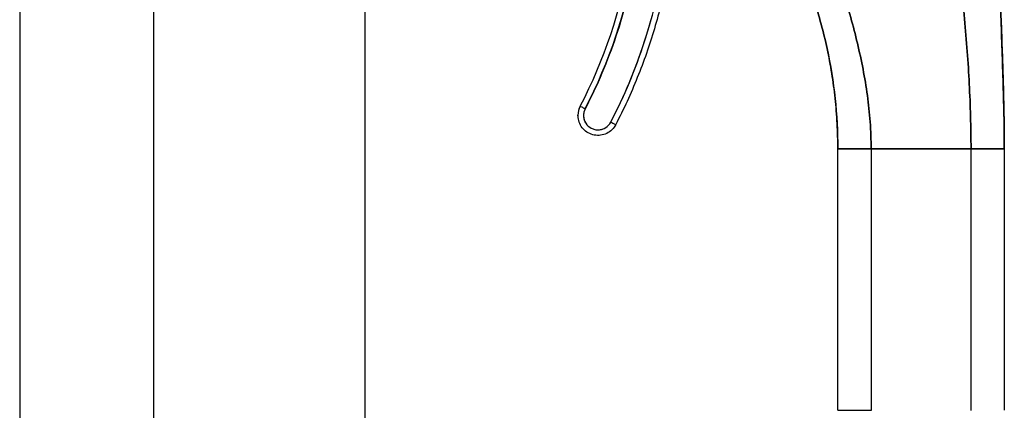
# Model space of a CAD drawing. Extents: x 807 to 1172, y 30 to 260.
# Tile 35 of 214: x 839.42 to 842.91, y 164.39 to 165.77. Entities that reach past the tile are written whole.
import ezdxf

# ---------------------------------------------------------------- set-up
doc = ezdxf.new("R2010")
doc.units = 0
doc.header["$LTSCALE"] = 4
doc.header["$MEASUREMENT"] = 0
doc.layers.get('0').update_dxf_attribs({"linetype": 'CONTINUOUS'})

msp = doc.modelspace()

# ---------------------------------------------------------------- linework, layer by layer
for p, q in [((840.6424, 199.2261), (840.6424, 136.2466)), ((839.4182, 175.174), (839.4182, 160.2988)), ((839.8924, 175.0489), (839.8924, 160.4239)), ((841.4067, 165.4674), (841.4067, 165.4672)), ((841.3987, 165.4345), (841.3987, 165.4347)), ((842.3204, 165.3157), (842.3204, 165.3157)), ((842.3204, 164.3896), (842.3204, 165.3157)), ((842.4386, 165.3155), (842.7929, 165.3155)), ((842.4386, 165.3155), (842.4386, 164.3894)), ((842.7929, 165.3155), (842.4386, 165.3155)), ((842.7929, 164.3894), (842.7929, 165.3155)), ((842.911, 165.3157), (842.911, 165.3164)), ((842.911, 165.3164), (842.911, 165.3157)), ((842.911, 165.3157), (842.911, 164.3896)), ((842.911, 165.3157), (842.911, 165.3157))]:
    msp.add_line(p, q)
for centre, radius, end in [((841.4696, 165.4347), 0.0709, 180), ((841.4696, 165.4345), 0.0709, 180), ((841.4696, 165.4345), 0.0709, 180), ((841.4696, 165.4345), 0.0512, 332.5366)]:
    msp.add_arc(centre, radius, 152.5366, end)
for centre, major_axis, ratio, start_param, end_param in [((839.8347, 166.2842), (1.8937, 0), 0.999999, 5.803859, 6.295998), ((839.8347, 166.2842), (1.7717, 0), 0.999999, 5.803859, 6.116264), ((839.8347, 166.2842), (1.7913, 0), 0.999999, 5.803859, 6.116264), ((841.4242, 165.4581), (-0.0175, 0.0091), 0.00113, 0.000587, 1.571384), ((841.4242, 165.4581), (-0.0175, 0.0091), 0.00113, 0.000587, 1.571389), ((841.515, 165.4109), (0.0175, -0.0091), 0.00113, 4.712971, 6.283773), ((841.515, 165.4109), (0.0175, -0.0091), 0.00113, 4.712976, 6.283773), ((840.6334, 165.3157), (1.687, 0), 0.999999, 0, 0.011148), ((842.4386, 165.3157), (-0.1181, 0), 0.001274, 0.000027, 1.570778), ((842.7929, 165.3157), (0.1181, 0), 0.001274, 4.712398, 6.283169), ((842.4386, 164.3896), (-0.1181, 0), 0.001274, 0.000027, 1.570778)]:
    msp.add_ellipse(centre, major_axis=major_axis, ratio=ratio, start_param=start_param, end_param=end_param)
for points, knots in [([(842.911, 165.3157), (842.911, 165.3568), (842.9105, 165.3975), (842.9097, 165.4381), (842.9089, 165.4786), (842.9078, 165.519), (842.9066, 165.5593), (842.9054, 165.5996), (842.904, 165.64), (842.9026, 165.6805), (842.9012, 165.721), (842.8999, 165.7617), (842.8985, 165.8029), (842.8972, 165.8441), (842.896, 165.8857), (842.8949, 165.9281), (842.8938, 165.9704), (842.8927, 166.0135), (842.8918, 166.0576), (842.8909, 166.1016), (842.8902, 166.1468), (842.8894, 166.1932), (842.8886, 166.2396), (842.8879, 166.2874), (842.8871, 166.3368)], [0, 0, 0, 0, 0.125, 0.125, 0.125, 0.25, 0.25, 0.25, 0.375, 0.375, 0.375, 0.5, 0.5, 0.5, 0.625, 0.625, 0.625, 0.75, 0.75, 0.75, 0.875, 0.875, 0.875, 1, 1, 1, 1]), ([(842.8871, 166.3368), (842.8879, 166.2874), (842.8886, 166.2396), (842.8894, 166.1932), (842.8902, 166.1468), (842.8909, 166.1016), (842.8918, 166.0576), (842.8927, 166.0135), (842.8938, 165.9704), (842.8949, 165.9281), (842.896, 165.8857), (842.8972, 165.8441), (842.8985, 165.8029), (842.8999, 165.7617), (842.9012, 165.721), (842.9026, 165.6805), (842.904, 165.64), (842.9054, 165.5996), (842.9066, 165.5593), (842.9078, 165.519), (842.9089, 165.4786), (842.9097, 165.4381), (842.9105, 165.3975), (842.911, 165.3568), (842.911, 165.3157)], [0, 0, 0, 0, 0.125, 0.125, 0.125, 0.25, 0.25, 0.25, 0.375, 0.375, 0.375, 0.5, 0.5, 0.5, 0.625, 0.625, 0.625, 0.75, 0.75, 0.75, 0.875, 0.875, 0.875, 1, 1, 1, 1]), ([(842.8871, 166.3366), (842.8871, 166.3361), (842.8871, 166.3366), (842.8872, 166.332), (842.8872, 166.3314), (842.8872, 166.3301), (842.8872, 166.3293), (842.8873, 166.3274), (842.8873, 166.3263), (842.8874, 166.3226), (842.8874, 166.3196), (842.8876, 166.3108), (842.8877, 166.3046), (842.8879, 166.2882), (842.8881, 166.2778), (842.8888, 166.2363), (842.8893, 166.2051), (842.8914, 166.0805), (842.8933, 165.9871), (842.8998, 165.7539), (842.9057, 165.6141), (842.9093, 165.458), (842.9097, 165.4419), (842.9102, 165.4111), (842.9104, 165.3961), (842.9108, 165.3688), (842.9109, 165.3564), (842.9109, 165.3427), (842.9109, 165.3391), (842.911, 165.3333), (842.911, 165.3309), (842.911, 165.3286), (842.911, 165.3283), (842.911, 165.3279), (842.911, 165.3277), (842.911, 165.3276), (842.911, 165.3275), (842.911, 165.3274), (842.911, 165.3274), (842.911, 165.3273), (842.911, 165.3273), (842.911, 165.3273), (842.911, 165.3273), (842.911, 165.3273)], [0, 0, 0, 0, 0.11596, 0.11596, 0.128622, 0.128622, 0.140261, 0.140261, 0.151942, 0.151942, 0.175588, 0.175588, 0.222215, 0.222215, 0.30144, 0.30144, 0.538979, 0.538979, 1.251693, 1.251693, 2.320592, 2.320592, 2.443127, 2.443127, 2.561446, 2.561446, 2.68411, 2.68411, 2.734276, 2.734276, 2.78075, 2.78075, 2.78752, 2.78752, 2.790413, 2.790413, 2.79186, 2.79186, 2.792583, 2.792583, 2.792945, 2.792945, 2.792972, 2.792972, 2.792972, 2.792972]), ([(842.8872, 166.3333), (842.8872, 166.3333), (842.8872, 166.3333), (842.8872, 166.3332), (842.8872, 166.333), (842.8872, 166.3311), (842.8872, 166.3305), (842.8872, 166.3283), (842.8873, 166.3275), (842.8873, 166.3257), (842.8873, 166.3248), (842.8873, 166.3224), (842.8874, 166.3208), (842.8874, 166.3174), (842.8875, 166.3155), (842.8875, 166.3107), (842.8876, 166.3076), (842.8878, 166.2978), (842.8879, 166.291), (842.8883, 166.264), (842.8886, 166.2437), (842.89, 166.1626), (842.891, 166.1018), (842.8942, 165.95), (842.8968, 165.8589), (842.902, 165.7005), (842.9045, 165.6299), (842.9067, 165.5577), (842.907, 165.5477), (842.9074, 165.5337), (842.9075, 165.5289), (842.9077, 165.5236), (842.9077, 165.5221), (842.9078, 165.5206), (842.9078, 165.5202), (842.9078, 165.52), (842.9078, 165.52), (842.9078, 165.52), (842.9078, 165.5204), (842.9077, 165.5211)], [2.385573, 2.385573, 2.385573, 2.385573, 2.413422, 2.413422, 2.521095, 2.521095, 2.561563, 2.561563, 2.578262, 2.578262, 2.58963, 2.58963, 2.604275, 2.604275, 2.618931, 2.618931, 2.642678, 2.642678, 2.694264, 2.694264, 2.848836, 2.848836, 3.312395, 3.312395, 4.007988, 4.007988, 4.531683, 4.531683, 4.619555, 4.619555, 4.67259, 4.67259, 4.699088, 4.699088, 4.715138, 4.715138, 4.720726, 4.720726, 4.741492, 4.741492, 4.741492, 4.741492]), ([(841.515, 165.4109), (841.5389, 165.4568), (841.5608, 165.5036), (841.5809, 165.5514), (841.6009, 165.5991), (841.619, 165.6477), (841.6351, 165.6969), (841.6511, 165.7462), (841.6652, 165.7961), (841.6771, 165.8465), (841.6891, 165.8969), (841.699, 165.9477), (841.7068, 165.9989), (841.7146, 166.0502), (841.7203, 166.1017), (841.7239, 166.1534), (841.7275, 166.205), (841.7289, 166.2566), (841.7283, 166.3085)], [0, 0, 0, 0, 0.166667, 0.166667, 0.166667, 0.333333, 0.333333, 0.333333, 0.5, 0.5, 0.5, 0.666667, 0.666667, 0.666667, 0.833333, 0.833333, 0.833333, 1, 1, 1, 1]), ([(841.7481, 166.2842), (841.7481, 166.2231), (841.7452, 166.1619), (841.7335, 166.0402), (841.7247, 165.9796), (841.7014, 165.8596), (841.6869, 165.8001), (841.6522, 165.6829), (841.632, 165.6251), (841.5863, 165.5117), (841.5607, 165.4561), (841.5325, 165.4018)], [0.0000001, 0.0000001, 0.0000001, 0.0000001, 0.0958654, 0.0958654, 0.1917307, 0.1917307, 0.287596, 0.287596, 0.3834613, 0.3834613, 0.4793266, 0.4793266, 0.4793266, 0.4793266]), ([(842.7929, 165.3155), (842.7929, 165.3542), (842.7923, 165.3927), (842.7913, 165.4311), (842.7902, 165.4695), (842.7887, 165.5078), (842.7867, 165.5461), (842.7847, 165.5844), (842.7823, 165.6226), (842.7795, 165.661), (842.7767, 165.6993), (842.7735, 165.7377), (842.77, 165.7763), (842.7664, 165.8148), (842.7624, 165.8536), (842.7581, 165.8926), (842.7538, 165.9317), (842.749, 165.971), (842.7439, 166.0108), (842.7388, 166.0506), (842.7333, 166.0907), (842.7273, 166.1314), (842.7213, 166.1721), (842.7148, 166.2134), (842.7078, 166.2553)], [0, 0, 0, 0, 0.125, 0.125, 0.125, 0.25, 0.25, 0.25, 0.375, 0.375, 0.375, 0.5, 0.5, 0.5, 0.625, 0.625, 0.625, 0.75, 0.75, 0.75, 0.875, 0.875, 0.875, 1, 1, 1, 1]), ([(842.7078, 166.2553), (842.7148, 166.2134), (842.7213, 166.1721), (842.7273, 166.1314), (842.7333, 166.0907), (842.7388, 166.0506), (842.7439, 166.0108), (842.749, 165.971), (842.7538, 165.9317), (842.7581, 165.8926), (842.7624, 165.8536), (842.7664, 165.8148), (842.77, 165.7763), (842.7735, 165.7377), (842.7767, 165.6993), (842.7795, 165.661), (842.7823, 165.6226), (842.7847, 165.5844), (842.7867, 165.5461), (842.7887, 165.5078), (842.7902, 165.4695), (842.7913, 165.4311), (842.7923, 165.3927), (842.7929, 165.3542), (842.7929, 165.3155)], [0, 0, 0, 0, 0.125, 0.125, 0.125, 0.25, 0.25, 0.25, 0.375, 0.375, 0.375, 0.5, 0.5, 0.5, 0.625, 0.625, 0.625, 0.75, 0.75, 0.75, 0.875, 0.875, 0.875, 1, 1, 1, 1]), ([(842.2776, 166.0601), (842.2887, 166.0282), (842.2995, 165.9968), (842.3098, 165.9657), (842.3201, 165.9346), (842.33, 165.9038), (842.3394, 165.8731), (842.3489, 165.8425), (842.3579, 165.812), (842.3663, 165.7815), (842.3748, 165.751), (842.3827, 165.7206), (842.39, 165.6901), (842.3972, 165.6596), (842.4039, 165.629), (842.4098, 165.5982), (842.4157, 165.5674), (842.4209, 165.5365), (842.4251, 165.5053), (842.4294, 165.4742), (842.4327, 165.4428), (842.435, 165.4112), (842.4373, 165.3795), (842.4386, 165.3476), (842.4386, 165.3155)], [0, 0, 0, 0, 0.125, 0.125, 0.125, 0.25, 0.25, 0.25, 0.375, 0.375, 0.375, 0.5, 0.5, 0.5, 0.625, 0.625, 0.625, 0.75, 0.75, 0.75, 0.875, 0.875, 0.875, 1, 1, 1, 1]), ([(842.4386, 165.3155), (842.4386, 165.3476), (842.4373, 165.3795), (842.435, 165.4112), (842.4327, 165.4428), (842.4294, 165.4742), (842.4251, 165.5053), (842.4209, 165.5365), (842.4157, 165.5674), (842.4098, 165.5982), (842.4039, 165.629), (842.3972, 165.6596), (842.39, 165.6901), (842.3827, 165.7206), (842.3748, 165.751), (842.3663, 165.7815), (842.3579, 165.812), (842.3489, 165.8425), (842.3394, 165.8731), (842.33, 165.9038), (842.3201, 165.9346), (842.3098, 165.9657), (842.2995, 165.9968), (842.2887, 166.0282), (842.2776, 166.0601)], [0, 0, 0, 0, 0.125, 0.125, 0.125, 0.25, 0.25, 0.25, 0.375, 0.375, 0.375, 0.5, 0.5, 0.5, 0.625, 0.625, 0.625, 0.75, 0.75, 0.75, 0.875, 0.875, 0.875, 1, 1, 1, 1]), ([(841.6012, 165.9866), (841.5934, 165.9405), (841.5839, 165.895), (841.5726, 165.8497), (841.5613, 165.8045), (841.5482, 165.7597), (841.5334, 165.7154), (841.5185, 165.6711), (841.502, 165.6275), (841.4838, 165.5845), (841.4656, 165.5416), (841.4457, 165.4995), (841.4242, 165.4581)], [0, 0, 0, 0, 0.25, 0.25, 0.25, 0.5, 0.5, 0.5, 0.75, 0.75, 0.75, 1, 1, 1, 1]), ([(842.3204, 165.3157), (842.3204, 165.3457), (842.3196, 165.3757), (842.318, 165.4055), (842.3165, 165.4354), (842.3141, 165.4652), (842.3109, 165.4948), (842.3077, 165.5245), (842.3038, 165.554), (842.299, 165.5835), (842.2943, 165.6129), (842.2888, 165.6421), (842.2825, 165.6712), (842.2762, 165.7004), (842.2691, 165.7293), (842.2613, 165.7581), (842.2535, 165.7869), (842.2449, 165.8155), (842.2355, 165.8438), (842.2261, 165.8722), (842.216, 165.9004), (842.2051, 165.9284), (842.1941, 165.9563), (842.1825, 165.984), (842.17, 166.0115)], [0, 0, 0, 0, 0.125, 0.125, 0.125, 0.25, 0.25, 0.25, 0.375, 0.375, 0.375, 0.5, 0.5, 0.5, 0.625, 0.625, 0.625, 0.75, 0.75, 0.75, 0.875, 0.875, 0.875, 1, 1, 1, 1]), ([(842.17, 166.0115), (842.1949, 165.9566), (842.2167, 165.9006), (842.2355, 165.8438), (842.2542, 165.7871), (842.2699, 165.7295), (842.2825, 165.6712), (842.2951, 165.613), (842.3045, 165.5542), (842.3109, 165.4948), (842.3172, 165.4355), (842.3204, 165.3757), (842.3204, 165.3157)], [0, 0, 0, 0, 0.25, 0.25, 0.25, 0.5, 0.5, 0.5, 0.75, 0.75, 0.75, 1, 1, 1, 1]), ([(841.4242, 165.4581), (841.4221, 165.454), (841.4206, 165.4499), (841.4196, 165.4456), (841.4187, 165.4412), (841.4183, 165.4367), (841.4185, 165.4322), (841.4187, 165.4278), (841.4194, 165.4233), (841.4208, 165.4191), (841.4221, 165.4148), (841.424, 165.4107), (841.4264, 165.407), (841.4288, 165.4032), (841.4317, 165.3997), (841.435, 165.3967), (841.4383, 165.3937), (841.442, 165.3911), (841.446, 165.3891), (841.45, 165.387), (841.4542, 165.3855), (841.4586, 165.3845), (841.4629, 165.3835), (841.4674, 165.3831), (841.4719, 165.3833), (841.4763, 165.3835), (841.4808, 165.3843), (841.485, 165.3857), (841.4893, 165.387), (841.4934, 165.3889), (841.4971, 165.3913), (841.5009, 165.3938), (841.5044, 165.3967), (841.5074, 165.3999), (841.5104, 165.4032), (841.5129, 165.4068), (841.515, 165.4109)], [0, 0, 0, 0, 0.083333, 0.083333, 0.083333, 0.166667, 0.166667, 0.166667, 0.25, 0.25, 0.25, 0.333333, 0.333333, 0.333333, 0.416667, 0.416667, 0.416667, 0.5, 0.5, 0.5, 0.583333, 0.583333, 0.583333, 0.666667, 0.666667, 0.666667, 0.75, 0.75, 0.75, 0.833333, 0.833333, 0.833333, 0.916667, 0.916667, 0.916667, 1, 1, 1, 1]), ([(841.5325, 165.4018), (841.529, 165.3951), (841.5244, 165.389), (841.5136, 165.3784), (841.5073, 165.374), (841.4937, 165.3674), (841.4864, 165.3652), (841.4714, 165.3632), (841.4637, 165.3635), (841.4489, 165.3663), (841.4417, 165.3689), (841.4285, 165.3763), (841.4225, 165.381), (841.4123, 165.3922), (841.408, 165.3986), (841.4019, 165.4123), (841.3999, 165.4197), (841.3989, 165.4297), (841.3987, 165.4321), (841.3987, 165.4345)], [0.479327, 0.479327, 0.479327, 0.479327, 0.799327, 0.799327, 1.119327, 1.119327, 1.439327, 1.439327, 1.759327, 1.759327, 2.079327, 2.079327, 2.399327, 2.399327, 2.719327, 2.719327, 3.039327, 3.039327, 3.141593, 3.141593, 3.141593, 3.141593]), ([(842.4386, 165.3155), (842.4341, 165.3155), (842.4299, 165.3155), (842.4258, 165.3155), (842.4218, 165.3155), (842.4179, 165.3155), (842.4142, 165.3155), (842.4105, 165.3155), (842.407, 165.3155), (842.4036, 165.3155), (842.4002, 165.3155), (842.397, 165.3155), (842.3939, 165.3155), (842.3908, 165.3155), (842.3878, 165.3155), (842.3849, 165.3155), (842.3819, 165.3155), (842.3791, 165.3155), (842.3764, 165.3155), (842.3737, 165.3155), (842.371, 165.3155), (842.3684, 165.3155), (842.3659, 165.3155), (842.3633, 165.3155), (842.3609, 165.3155), (842.3584, 165.3155), (842.356, 165.3156), (842.3536, 165.3156), (842.3513, 165.3156), (842.349, 165.3156), (842.3468, 165.3156), (842.3457, 165.3156), (842.3446, 165.3156), (842.3435, 165.3156), (842.3424, 165.3156), (842.3413, 165.3156), (842.3403, 165.3156), (842.3392, 165.3156), (842.3382, 165.3156), (842.3372, 165.3156), (842.3362, 165.3156), (842.3352, 165.3156), (842.3343, 165.3156), (842.3333, 165.3156), (842.3324, 165.3156), (842.3315, 165.3156), (842.3306, 165.3156), (842.3298, 165.3156), (842.329, 165.3156), (842.3281, 165.3156), (842.3274, 165.3156), (842.3266, 165.3156), (842.3259, 165.3156), (842.3252, 165.3156), (842.3246, 165.3156), (842.324, 165.3156), (842.3234, 165.3156), (842.3229, 165.3156), (842.3224, 165.3156), (842.3219, 165.3156), (842.3216, 165.3156), (842.3209, 165.3156), (842.3204, 165.3156), (842.3204, 165.3157)], [0, 0, 0, 0, 0.0625, 0.0625, 0.0625, 0.125, 0.125, 0.125, 0.1875, 0.1875, 0.1875, 0.25, 0.25, 0.25, 0.3125, 0.3125, 0.3125, 0.375, 0.375, 0.375, 0.4375, 0.4375, 0.4375, 0.5, 0.5, 0.5, 0.5625, 0.5625, 0.5625, 0.625, 0.625, 0.625, 0.65625, 0.65625, 0.65625, 0.6875, 0.6875, 0.6875, 0.71875, 0.71875, 0.71875, 0.75, 0.75, 0.75, 0.78125, 0.78125, 0.78125, 0.8125, 0.8125, 0.8125, 0.84375, 0.84375, 0.84375, 0.875, 0.875, 0.875, 0.90625, 0.90625, 0.90625, 0.9375, 0.9375, 0.9375, 1, 1, 1, 1]), ([(842.911, 165.3157), (842.911, 165.3156), (842.9105, 165.3156), (842.9096, 165.3156), (842.9087, 165.3156), (842.9075, 165.3156), (842.906, 165.3156), (842.9046, 165.3156), (842.9029, 165.3156), (842.901, 165.3156), (842.8992, 165.3156), (842.8972, 165.3156), (842.8951, 165.3156), (842.893, 165.3156), (842.8908, 165.3156), (842.8885, 165.3156), (842.8863, 165.3156), (842.884, 165.3156), (842.8816, 165.3156), (842.8793, 165.3156), (842.8769, 165.3156), (842.8744, 165.3155), (842.8719, 165.3155), (842.8694, 165.3155), (842.8669, 165.3155), (842.8643, 165.3155), (842.8616, 165.3155), (842.8589, 165.3155), (842.8562, 165.3155), (842.8534, 165.3155), (842.8504, 165.3155), (842.8475, 165.3155), (842.8445, 165.3155), (842.8413, 165.3155), (842.838, 165.3155), (842.8347, 165.3155), (842.8311, 165.3155), (842.8276, 165.3155), (842.8238, 165.3155), (842.8198, 165.3155), (842.8159, 165.3155), (842.8116, 165.3155), (842.8072, 165.3155), (842.8027, 165.3155), (842.7979, 165.3155), (842.7929, 165.3155)], [0, 0, 0, 0, 0.066667, 0.066667, 0.066667, 0.133333, 0.133333, 0.133333, 0.2, 0.2, 0.2, 0.266667, 0.266667, 0.266667, 0.333333, 0.333333, 0.333333, 0.4, 0.4, 0.4, 0.466667, 0.466667, 0.466667, 0.533333, 0.533333, 0.533333, 0.6, 0.6, 0.6, 0.666667, 0.666667, 0.666667, 0.733333, 0.733333, 0.733333, 0.8, 0.8, 0.8, 0.866667, 0.866667, 0.866667, 0.933333, 0.933333, 0.933333, 1, 1, 1, 1])]:
    msp.add_open_spline(points, degree=3, knots=knots)

doc.saveas('drawing.dxf')
